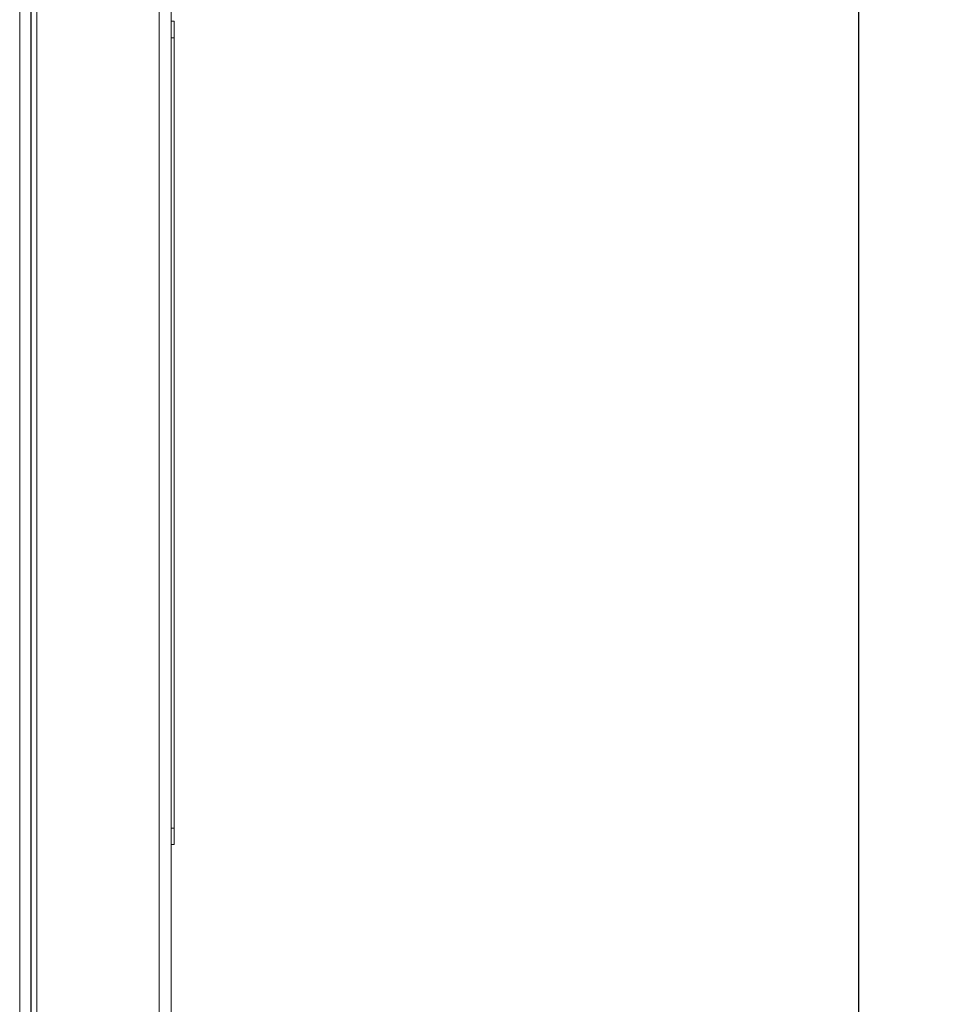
# Model space of a CAD drawing. Header units: millimetres. Extents: x 38 to 253, y 25 to 200.
# Tile 63 of 71: x 73 to 84, y 152 to 164. Entities that reach past the tile are written whole.
import ezdxf

# ---------------------------------------------------------------- set-up
doc = ezdxf.new("R2010")
doc.units = ezdxf.units.MM
doc.layers.add('DIMENSIONS', color=7, linetype='Continuous')
doc.styles.add('SLDTEXTSTYLE0', font='TXT', dxfattribs={"width": 0.75})
doc.dimstyles.new('SLDDIMSTYLE4', dxfattribs={"dimtxt": 3.175, "dimasz": 3.175, "dimexe": 0, "dimexo": 0.0625, "dimgap": 0.79375, "dimtad": 1, "dimdec": 1, "dimlfac": 15, "dimrnd": 1e-09, "dimzin": 12, "dimdsep": 46, "dimtxsty": 'SLDTEXTSTYLE0', "dimsah": 1, "dimcen": 0.09, "dimadec": 0, "dimazin": 3, "dimtfac": 1, "dimtdec": 1, "dimtofl": 0, "dimtmove": 0, "dimatfit": 3, "dimfxl": 1, "dimfrac": 2, "dimtolj": 1, "dimtzin": 12, "dimarcsym": 0})

# ---------------------------------------------------------------- blocks, each defined once
blk = doc.blocks.new('_D_19')
at = {"layer": 'DIMENSIONS'}
for p, q in [((74.131, 177.576), (84.317, 177.576)), ((83.317, 83.876), (83.317, 177.576)), ((74.131, 83.876), (84.317, 83.876))]:
    blk.add_line(p, q, dxfattribs=at)
for points in [[(83.317, 177.576), (82.828, 174.401), (83.805, 174.401)], [(83.317, 83.876), (83.805, 87.051), (82.828, 87.051)]]:
    blk.add_solid(points, dxfattribs=at)
at = {"layer": 'DIMENSIONS', "insert": (79.224, 124.276), "char_height": 3.175, "attachment_point": 1, "rotation": 90, "style": 'SLDTEXTSTYLE0'}
blk.add_mtext('1405.5', dxfattribs=at)

msp = doc.modelspace()

# ---------------------------------------------------------------- linework, layer by layer
at = {"color": 7, "linetype": 'Continuous', "lineweight": 15}
for p, q in [((73.13091, 85.20955), (73.13091, 176.24288)), ((73.26424, 85.20955), (73.26424, 176.24288)), ((73.27091, 176.24288), (73.27091, 85.20955)), ((73.33771, 85.20955), (73.33771, 176.24288)), ((74.82357, 176.24288), (74.82357, 85.20955)), ((74.97091, 85.20955), (74.97091, 176.24288)), ((75.00424, 164.24288), (74.97091, 164.24288)), ((75.00424, 164.04288), (75.00424, 164.24288)), ((74.97091, 164.04288), (75.00424, 164.04288)), ((75.00424, 154.44288), (75.00424, 164.04288)), ((75.00507, 163.88178), (75.00424, 163.88178)), ((75.00424, 163.73481), (75.00507, 163.73481)), ((74.97091, 154.44288), (75.00424, 154.44288)), ((75.00424, 154.24288), (75.00424, 154.44288)), ((74.97091, 154.24288), (75.00424, 154.24288))]:
    msp.add_line(p, q, dxfattribs=at)

# ---------------------------------------------------------------- dimensions: what is measured, and where the dimension line sits
at = {"layer": 'DIMENSIONS'}
dim = msp.add_linear_dim(base=(83.31677, 177.57622), p1=(73.13091, 83.87622), p2=(73.13091, 177.57622), angle=90, dimstyle='SLDDIMSTYLE4', dxfattribs=at)
dim.commit()
dim.dimension.update_dxf_attribs({"geometry": '_D_19', "text_midpoint": (83.31677, 130.72622)})

doc.saveas('drawing.dxf')
